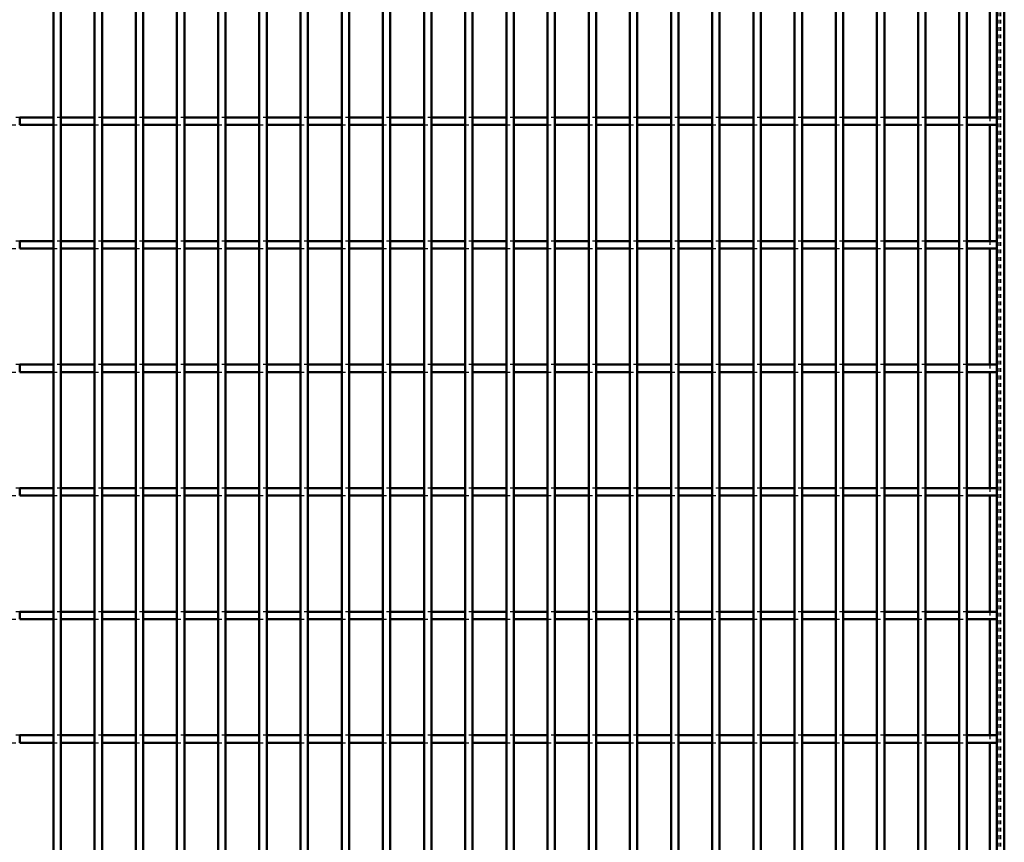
# Model space of a CAD drawing. Header units: millimetres. Extents: x -696 to 511, y -500 to 878.
# Tile 19 of 22: x 84 to 350, y 172 to 394. Entities that reach past the tile are written whole.
import ezdxf

# ---------------------------------------------------------------- set-up
doc = ezdxf.new("R2010")
doc.units = ezdxf.units.MM
doc.linetypes.add('Dashed', pattern=[2, 1, -1])
doc.layers.add('AM_0', color=7, linetype='Continuous', lineweight=50)
doc.layers.add('AM_9', color=6, linetype='Dashed', lineweight=25)

# ---------------------------------------------------------------- blocks, each defined once
blk = doc.blocks.new('1_bilvtxbr30amlyxau5npbzpmb________0_in_LPP230331121170010003500_4')
at = {"layer": 'AM_0'}
for p, q in [((348, 498), (348, -498)), ((350, 498), (350, -498)), ((346.05, 398.96), (346.05, 367.63)), ((346.05, 365.63), (346.05, 334.3)), ((346.05, 332.3), (346.05, 300.97)), ((346.05, 298.97), (346.05, 267.64)), ((346.05, 265.64), (346.05, 234.31)), ((346.05, 232.31), (346.05, 200.98)), ((346.05, 198.98), (346.05, 167.65))]:
    blk.add_line(p, q, dxfattribs=at)
at = {"layer": 'AM_9'}
for p, q in [((348.55, 498), (348.55, -498)), ((348.99, 498), (348.99, -498)), ((346.05, 367.63), (346.05, 365.63)), ((346.05, 334.3), (346.05, 332.3)), ((346.05, 300.97), (346.05, 298.97)), ((346.05, 267.64), (346.05, 265.64)), ((346.05, 234.31), (346.05, 232.31)), ((346.05, 200.98), (346.05, 198.98))]:
    blk.add_line(p, q, dxfattribs=at)
blk = doc.blocks.new('42_bakz1nfl1krlifxxxag1rlm4c________0_in_LPP230331121170010003500_4')
at = {"layer": 'AM_0'}
for p, q in [((93.435, -498), (93.435, 498)), ((95.435, -498), (95.435, 498))]:
    blk.add_line(p, q, dxfattribs=at)
blk = doc.blocks.new('43_gvckiswee7vov7s0f09lj0vtq________0_in_LPP230331121170010003500_4')
at = {"layer": 'AM_0'}
for p, q in [((104.545, -498), (104.545, 498)), ((106.545, -498), (106.545, 498))]:
    blk.add_line(p, q, dxfattribs=at)
blk = doc.blocks.new('44_b8u1qm4hml85lbt4l6xmztr4o________0_in_LPP230331121170010003500_4')
at = {"layer": 'AM_0'}
for p, q in [((115.655, -498), (115.655, 498)), ((117.655, -498), (117.655, 498))]:
    blk.add_line(p, q, dxfattribs=at)
blk = doc.blocks.new('45_rzlwsdmvfvvpjb8n9e3ko662s________0_in_LPP230331121170010003500_4')
at = {"layer": 'AM_0'}
for p, q in [((126.765, -498), (126.765, 498)), ((128.765, -498), (128.765, 498))]:
    blk.add_line(p, q, dxfattribs=at)
blk = doc.blocks.new('46_wwbr0anft7bo3puoqgfwjbqpa________0_in_LPP230331121170010003500_4')
at = {"layer": 'AM_0'}
for p, q in [((137.875, -498), (137.875, 498)), ((139.875, -498), (139.875, 498))]:
    blk.add_line(p, q, dxfattribs=at)
blk = doc.blocks.new('47_bnp1q53n8rfk3d5jmttm7buji________0_in_LPP230331121170010003500_4')
at = {"layer": 'AM_0'}
for p, q in [((148.985, -498), (148.985, 498)), ((150.985, -498), (150.985, 498))]:
    blk.add_line(p, q, dxfattribs=at)
blk = doc.blocks.new('48_wkfdh3ltgl8j48xyci3n3maxt________0_in_LPP230331121170010003500_4')
at = {"layer": 'AM_0'}
for p, q in [((160.095, -498), (160.095, 498)), ((162.095, -498), (162.095, 498))]:
    blk.add_line(p, q, dxfattribs=at)
blk = doc.blocks.new('49_c4on7as1m7sh8sijt19s2wuxn________0_in_LPP230331121170010003500_4')
at = {"layer": 'AM_0'}
for p, q in [((171.205, -498), (171.205, 498)), ((173.205, -498), (173.205, 498))]:
    blk.add_line(p, q, dxfattribs=at)
blk = doc.blocks.new('50_qbrz5gy3kraifhbo0ec8orrmm________0_in_LPP230331121170010003500_4')
at = {"layer": 'AM_0'}
for p, q in [((182.315, -498), (182.315, 498)), ((184.315, -498), (184.315, 498))]:
    blk.add_line(p, q, dxfattribs=at)
blk = doc.blocks.new('51_7yksvvzv2496hrwjk0znuypzl________0_in_LPP230331121170010003500_4')
at = {"layer": 'AM_0'}
for p, q in [((193.425, -498), (193.425, 498)), ((195.425, -498), (195.425, 498))]:
    blk.add_line(p, q, dxfattribs=at)
blk = doc.blocks.new('52_dtemhsu4uzsrjxzat0wjgdu9f________0_in_LPP230331121170010003500_4')
at = {"layer": 'AM_0'}
for p, q in [((204.535, -498), (204.535, 498)), ((206.535, -498), (206.535, 498))]:
    blk.add_line(p, q, dxfattribs=at)
blk = doc.blocks.new('53_lr84pbsewi8pevw1em9bzqapk________0_in_LPP230331121170010003500_4')
at = {"layer": 'AM_0'}
for p, q in [((215.645, -498), (215.645, 498)), ((217.645, -498), (217.645, 498))]:
    blk.add_line(p, q, dxfattribs=at)
blk = doc.blocks.new('54_aqie54lu9ow289o7lr2a152va________0_in_LPP230331121170010003500_4')
at = {"layer": 'AM_0'}
for p, q in [((226.755, -498), (226.755, 498)), ((228.755, -498), (228.755, 498))]:
    blk.add_line(p, q, dxfattribs=at)
blk = doc.blocks.new('55_1qfzmla1llwbxfpjp3bwfb3uh________0_in_LPP230331121170010003500_4')
at = {"layer": 'AM_0'}
for p, q in [((237.865, -498), (237.865, 498)), ((239.865, -498), (239.865, 498))]:
    blk.add_line(p, q, dxfattribs=at)
blk = doc.blocks.new('56_c35mfd2twvp8d9i9zxmi9srsd________0_in_LPP230331121170010003500_4')
at = {"layer": 'AM_0'}
for p, q in [((248.975, -498), (248.975, 498)), ((250.975, -498), (250.975, 498))]:
    blk.add_line(p, q, dxfattribs=at)
blk = doc.blocks.new('57_awbsjt1iafbl761x4kvmt4nbb________0_in_LPP230331121170010003500_4')
at = {"layer": 'AM_0'}
for p, q in [((260.085, -498), (260.085, 498)), ((262.085, -498), (262.085, 498))]:
    blk.add_line(p, q, dxfattribs=at)
blk = doc.blocks.new('58_16d82phpf3qnn4yzq29xmv3uw________0_in_LPP230331121170010003500_4')
at = {"layer": 'AM_0'}
for p, q in [((271.195, -498), (271.195, 498)), ((273.195, -498), (273.195, 498))]:
    blk.add_line(p, q, dxfattribs=at)
blk = doc.blocks.new('59_9qclraet4qm0scpcnuc5uypqc________0_in_LPP230331121170010003500_4')
at = {"layer": 'AM_0'}
for p, q in [((282.305, -498), (282.305, 498)), ((284.305, -498), (284.305, 498))]:
    blk.add_line(p, q, dxfattribs=at)
blk = doc.blocks.new('60_eudpuykxrdptgyj5empis2svr________0_in_LPP230331121170010003500_4')
at = {"layer": 'AM_0'}
for p, q in [((293.415, -498), (293.415, 498)), ((295.415, -498), (295.415, 498))]:
    blk.add_line(p, q, dxfattribs=at)
blk = doc.blocks.new('61_qgc061jpei7dzucddrnigwtam________0_in_LPP230331121170010003500_4')
at = {"layer": 'AM_0'}
for p, q in [((304.525, -498), (304.525, 498)), ((306.525, -498), (306.525, 498))]:
    blk.add_line(p, q, dxfattribs=at)
blk = doc.blocks.new('62_qqj3dsujdger60e3a5pu030ov________0_in_LPP230331121170010003500_4')
at = {"layer": 'AM_0'}
for p, q in [((315.635, -498), (315.635, 498)), ((317.635, -498), (317.635, 498))]:
    blk.add_line(p, q, dxfattribs=at)
blk = doc.blocks.new('63_ma0srxts8e3g38efiil0krvoc________0_in_LPP230331121170010003500_4')
at = {"layer": 'AM_0'}
for p, q in [((326.745, -498), (326.745, 498)), ((328.745, -498), (328.745, 498))]:
    blk.add_line(p, q, dxfattribs=at)
blk = doc.blocks.new('64_0t6b7c1vrn80h5gwm83s27pdi________0_in_LPP230331121170010003500_4')
at = {"layer": 'AM_0'}
for p, q in [((337.855, -498), (337.855, 498)), ((339.855, -498), (339.855, 498))]:
    blk.add_line(p, q, dxfattribs=at)
blk = doc.blocks.new('86_rtogzk2zz8egjohsz2103jr4l________0_in_LPP230331121170010003500_4')
at = {"layer": 'AM_0'}
for p, q in [((93.435, 200.98), (84.325, 200.98)), ((84.325, 198.98), (84.325, 200.98)), ((93.435, 200.98), (93.435, 198.98)), ((104.545, 200.98), (95.435, 200.98)), ((95.435, 198.98), (95.435, 200.98)), ((104.545, 200.98), (104.545, 198.98)), ((115.655, 200.98), (106.545, 200.98)), ((106.545, 198.98), (106.545, 200.98)), ((115.655, 200.98), (115.655, 198.98)), ((126.765, 200.98), (117.655, 200.98)), ((117.655, 198.98), (117.655, 200.98)), ((126.765, 200.98), (126.765, 198.98)), ((137.875, 200.98), (128.765, 200.98)), ((128.765, 198.98), (128.765, 200.98)), ((137.875, 200.98), (137.875, 198.98)), ((148.985, 200.98), (139.875, 200.98)), ((139.875, 198.98), (139.875, 200.98)), ((148.985, 200.98), (148.985, 198.98)), ((160.095, 200.98), (150.985, 200.98)), ((150.985, 198.98), (150.985, 200.98)), ((160.095, 200.98), (160.095, 198.98)), ((171.205, 200.98), (162.095, 200.98)), ((162.095, 198.98), (162.095, 200.98)), ((171.205, 200.98), (171.205, 198.98)), ((182.315, 200.98), (173.205, 200.98)), ((173.205, 198.98), (173.205, 200.98)), ((182.315, 200.98), (182.315, 198.98)), ((193.425, 200.98), (184.315, 200.98)), ((184.315, 198.98), (184.315, 200.98)), ((193.425, 200.98), (193.425, 198.98)), ((204.535, 200.98), (195.425, 200.98)), ((195.425, 198.98), (195.425, 200.98)), ((204.535, 200.98), (204.535, 198.98)), ((215.645, 200.98), (206.535, 200.98)), ((206.535, 198.98), (206.535, 200.98)), ((215.645, 200.98), (215.645, 198.98)), ((226.755, 200.98), (217.645, 200.98)), ((217.645, 198.98), (217.645, 200.98)), ((226.755, 200.98), (226.755, 198.98)), ((237.865, 200.98), (228.755, 200.98)), ((228.755, 198.98), (228.755, 200.98)), ((237.865, 200.98), (237.865, 198.98)), ((248.975, 200.98), (239.865, 200.98)), ((239.865, 198.98), (239.865, 200.98)), ((248.975, 200.98), (248.975, 198.98)), ((260.085, 200.98), (250.975, 200.98)), ((250.975, 198.98), (250.975, 200.98)), ((260.085, 200.98), (260.085, 198.98)), ((271.195, 200.98), (262.085, 200.98)), ((262.085, 198.98), (262.085, 200.98)), ((271.195, 200.98), (271.195, 198.98)), ((282.305, 200.98), (273.195, 200.98)), ((273.195, 198.98), (273.195, 200.98)), ((282.305, 200.98), (282.305, 198.98)), ((293.415, 200.98), (284.305, 200.98)), ((284.305, 198.98), (284.305, 200.98)), ((293.415, 200.98), (293.415, 198.98)), ((304.525, 200.98), (295.415, 200.98)), ((295.415, 198.98), (295.415, 200.98)), ((304.525, 200.98), (304.525, 198.98)), ((315.635, 200.98), (306.525, 200.98)), ((306.525, 198.98), (306.525, 200.98)), ((315.635, 200.98), (315.635, 198.98)), ((326.745, 200.98), (317.635, 200.98)), ((317.635, 198.98), (317.635, 200.98)), ((326.745, 200.98), (326.745, 198.98)), ((337.855, 200.98), (328.745, 200.98)), ((328.745, 198.98), (328.745, 200.98)), ((337.855, 200.98), (337.855, 198.98)), ((339.855, 198.98), (339.855, 200.98)), ((348, 200.98), (339.855, 200.98)), ((348, 200.98), (348, 198.98)), ((93.435, 198.98), (84.325, 198.98)), ((104.545, 198.98), (95.435, 198.98)), ((115.655, 198.98), (106.545, 198.98)), ((126.765, 198.98), (117.655, 198.98)), ((137.875, 198.98), (128.765, 198.98)), ((148.985, 198.98), (139.875, 198.98)), ((160.095, 198.98), (150.985, 198.98)), ((171.205, 198.98), (162.095, 198.98)), ((182.315, 198.98), (173.205, 198.98)), ((193.425, 198.98), (184.315, 198.98)), ((204.535, 198.98), (195.425, 198.98)), ((215.645, 198.98), (206.535, 198.98)), ((226.755, 198.98), (217.645, 198.98)), ((237.865, 198.98), (228.755, 198.98)), ((248.975, 198.98), (239.865, 198.98)), ((260.085, 198.98), (250.975, 198.98)), ((271.195, 198.98), (262.085, 198.98)), ((282.305, 198.98), (273.195, 198.98)), ((293.415, 198.98), (284.305, 198.98)), ((304.525, 198.98), (295.415, 198.98)), ((315.635, 198.98), (306.525, 198.98)), ((326.745, 198.98), (317.635, 198.98)), ((337.855, 198.98), (328.745, 198.98)), ((348, 198.98), (339.855, 198.98))]:
    blk.add_line(p, q, dxfattribs=at)
at = {"layer": 'AM_9'}
for p, q in [((84.325, 200.98), (82.325, 200.98)), ((95.435, 200.98), (93.435, 200.98)), ((106.545, 200.98), (104.545, 200.98)), ((117.655, 200.98), (115.655, 200.98)), ((128.765, 200.98), (126.765, 200.98)), ((139.875, 200.98), (137.875, 200.98)), ((150.985, 200.98), (148.985, 200.98)), ((162.095, 200.98), (160.095, 200.98)), ((173.205, 200.98), (171.205, 200.98)), ((184.315, 200.98), (182.315, 200.98)), ((195.425, 200.98), (193.425, 200.98)), ((206.535, 200.98), (204.535, 200.98)), ((217.645, 200.98), (215.645, 200.98)), ((228.755, 200.98), (226.755, 200.98)), ((239.865, 200.98), (237.865, 200.98)), ((250.975, 200.98), (248.975, 200.98)), ((262.085, 200.98), (260.085, 200.98)), ((273.195, 200.98), (271.195, 200.98)), ((284.305, 200.98), (282.305, 200.98)), ((295.415, 200.98), (293.415, 200.98)), ((306.525, 200.98), (304.525, 200.98)), ((317.635, 200.98), (315.635, 200.98)), ((328.745, 200.98), (326.745, 200.98)), ((339.855, 200.98), (337.855, 200.98)), ((82.325, 198.98), (84.325, 198.98)), ((93.435, 198.98), (95.435, 198.98)), ((104.545, 198.98), (106.545, 198.98)), ((115.655, 198.98), (117.655, 198.98)), ((126.765, 198.98), (128.765, 198.98)), ((137.875, 198.98), (139.875, 198.98)), ((148.985, 198.98), (150.985, 198.98)), ((160.095, 198.98), (162.095, 198.98)), ((171.205, 198.98), (173.205, 198.98)), ((182.315, 198.98), (184.315, 198.98)), ((193.425, 198.98), (195.425, 198.98)), ((204.535, 198.98), (206.535, 198.98)), ((215.645, 198.98), (217.645, 198.98)), ((226.755, 198.98), (228.755, 198.98)), ((237.865, 198.98), (239.865, 198.98)), ((248.975, 198.98), (250.975, 198.98)), ((260.085, 198.98), (262.085, 198.98)), ((271.195, 198.98), (273.195, 198.98)), ((282.305, 198.98), (284.305, 198.98)), ((293.415, 198.98), (295.415, 198.98)), ((304.525, 198.98), (306.525, 198.98)), ((315.635, 198.98), (317.635, 198.98)), ((326.745, 198.98), (328.745, 198.98)), ((337.855, 198.98), (339.855, 198.98))]:
    blk.add_line(p, q, dxfattribs=at)
blk = doc.blocks.new('87_mvgv8wxf9r4bgk4rpmoe8b9bh________0_in_LPP230331121170010003500_4')
at = {"layer": 'AM_0'}
for p, q in [((93.435, 234.31), (84.325, 234.31)), ((84.325, 232.31), (84.325, 234.31)), ((93.435, 234.31), (93.435, 232.31)), ((104.545, 234.31), (95.435, 234.31)), ((95.435, 232.31), (95.435, 234.31)), ((104.545, 234.31), (104.545, 232.31)), ((115.655, 234.31), (106.545, 234.31)), ((106.545, 232.31), (106.545, 234.31)), ((115.655, 234.31), (115.655, 232.31)), ((126.765, 234.31), (117.655, 234.31)), ((117.655, 232.31), (117.655, 234.31)), ((126.765, 234.31), (126.765, 232.31)), ((137.875, 234.31), (128.765, 234.31)), ((128.765, 232.31), (128.765, 234.31)), ((137.875, 234.31), (137.875, 232.31)), ((148.985, 234.31), (139.875, 234.31)), ((139.875, 232.31), (139.875, 234.31)), ((148.985, 234.31), (148.985, 232.31)), ((160.095, 234.31), (150.985, 234.31)), ((150.985, 232.31), (150.985, 234.31)), ((160.095, 234.31), (160.095, 232.31)), ((171.205, 234.31), (162.095, 234.31)), ((162.095, 232.31), (162.095, 234.31)), ((171.205, 234.31), (171.205, 232.31)), ((182.315, 234.31), (173.205, 234.31)), ((173.205, 232.31), (173.205, 234.31)), ((182.315, 234.31), (182.315, 232.31)), ((193.425, 234.31), (184.315, 234.31)), ((184.315, 232.31), (184.315, 234.31)), ((193.425, 234.31), (193.425, 232.31)), ((204.535, 234.31), (195.425, 234.31)), ((195.425, 232.31), (195.425, 234.31)), ((204.535, 234.31), (204.535, 232.31)), ((215.645, 234.31), (206.535, 234.31)), ((206.535, 232.31), (206.535, 234.31)), ((215.645, 234.31), (215.645, 232.31)), ((226.755, 234.31), (217.645, 234.31)), ((217.645, 232.31), (217.645, 234.31)), ((226.755, 234.31), (226.755, 232.31)), ((237.865, 234.31), (228.755, 234.31)), ((228.755, 232.31), (228.755, 234.31)), ((237.865, 234.31), (237.865, 232.31)), ((248.975, 234.31), (239.865, 234.31)), ((239.865, 232.31), (239.865, 234.31)), ((248.975, 234.31), (248.975, 232.31)), ((260.085, 234.31), (250.975, 234.31)), ((250.975, 232.31), (250.975, 234.31)), ((260.085, 234.31), (260.085, 232.31)), ((271.195, 234.31), (262.085, 234.31)), ((262.085, 232.31), (262.085, 234.31)), ((271.195, 234.31), (271.195, 232.31)), ((282.305, 234.31), (273.195, 234.31)), ((273.195, 232.31), (273.195, 234.31)), ((282.305, 234.31), (282.305, 232.31)), ((293.415, 234.31), (284.305, 234.31)), ((284.305, 232.31), (284.305, 234.31)), ((293.415, 234.31), (293.415, 232.31)), ((304.525, 234.31), (295.415, 234.31)), ((295.415, 232.31), (295.415, 234.31)), ((304.525, 234.31), (304.525, 232.31)), ((315.635, 234.31), (306.525, 234.31)), ((306.525, 232.31), (306.525, 234.31)), ((315.635, 234.31), (315.635, 232.31)), ((326.745, 234.31), (317.635, 234.31)), ((317.635, 232.31), (317.635, 234.31)), ((326.745, 234.31), (326.745, 232.31)), ((337.855, 234.31), (328.745, 234.31)), ((328.745, 232.31), (328.745, 234.31)), ((337.855, 234.31), (337.855, 232.31)), ((339.855, 232.31), (339.855, 234.31)), ((348, 234.31), (339.855, 234.31)), ((348, 234.31), (348, 232.31)), ((93.435, 232.31), (84.325, 232.31)), ((104.545, 232.31), (95.435, 232.31)), ((115.655, 232.31), (106.545, 232.31)), ((126.765, 232.31), (117.655, 232.31)), ((137.875, 232.31), (128.765, 232.31)), ((148.985, 232.31), (139.875, 232.31)), ((160.095, 232.31), (150.985, 232.31)), ((171.205, 232.31), (162.095, 232.31)), ((182.315, 232.31), (173.205, 232.31)), ((193.425, 232.31), (184.315, 232.31)), ((204.535, 232.31), (195.425, 232.31)), ((215.645, 232.31), (206.535, 232.31)), ((226.755, 232.31), (217.645, 232.31)), ((237.865, 232.31), (228.755, 232.31)), ((248.975, 232.31), (239.865, 232.31)), ((260.085, 232.31), (250.975, 232.31)), ((271.195, 232.31), (262.085, 232.31)), ((282.305, 232.31), (273.195, 232.31)), ((293.415, 232.31), (284.305, 232.31)), ((304.525, 232.31), (295.415, 232.31)), ((315.635, 232.31), (306.525, 232.31)), ((326.745, 232.31), (317.635, 232.31)), ((337.855, 232.31), (328.745, 232.31)), ((348, 232.31), (339.855, 232.31))]:
    blk.add_line(p, q, dxfattribs=at)
at = {"layer": 'AM_9'}
for p, q in [((84.325, 234.31), (82.325, 234.31)), ((95.435, 234.31), (93.435, 234.31)), ((106.545, 234.31), (104.545, 234.31)), ((117.655, 234.31), (115.655, 234.31)), ((128.765, 234.31), (126.765, 234.31)), ((139.875, 234.31), (137.875, 234.31)), ((150.985, 234.31), (148.985, 234.31)), ((162.095, 234.31), (160.095, 234.31)), ((173.205, 234.31), (171.205, 234.31)), ((184.315, 234.31), (182.315, 234.31)), ((195.425, 234.31), (193.425, 234.31)), ((206.535, 234.31), (204.535, 234.31)), ((217.645, 234.31), (215.645, 234.31)), ((228.755, 234.31), (226.755, 234.31)), ((239.865, 234.31), (237.865, 234.31)), ((250.975, 234.31), (248.975, 234.31)), ((262.085, 234.31), (260.085, 234.31)), ((273.195, 234.31), (271.195, 234.31)), ((284.305, 234.31), (282.305, 234.31)), ((295.415, 234.31), (293.415, 234.31)), ((306.525, 234.31), (304.525, 234.31)), ((317.635, 234.31), (315.635, 234.31)), ((328.745, 234.31), (326.745, 234.31)), ((339.855, 234.31), (337.855, 234.31)), ((82.325, 232.31), (84.325, 232.31)), ((93.435, 232.31), (95.435, 232.31)), ((104.545, 232.31), (106.545, 232.31)), ((115.655, 232.31), (117.655, 232.31)), ((126.765, 232.31), (128.765, 232.31)), ((137.875, 232.31), (139.875, 232.31)), ((148.985, 232.31), (150.985, 232.31)), ((160.095, 232.31), (162.095, 232.31)), ((171.205, 232.31), (173.205, 232.31)), ((182.315, 232.31), (184.315, 232.31)), ((193.425, 232.31), (195.425, 232.31)), ((204.535, 232.31), (206.535, 232.31)), ((215.645, 232.31), (217.645, 232.31)), ((226.755, 232.31), (228.755, 232.31)), ((237.865, 232.31), (239.865, 232.31)), ((248.975, 232.31), (250.975, 232.31)), ((260.085, 232.31), (262.085, 232.31)), ((271.195, 232.31), (273.195, 232.31)), ((282.305, 232.31), (284.305, 232.31)), ((293.415, 232.31), (295.415, 232.31)), ((304.525, 232.31), (306.525, 232.31)), ((315.635, 232.31), (317.635, 232.31)), ((326.745, 232.31), (328.745, 232.31)), ((337.855, 232.31), (339.855, 232.31))]:
    blk.add_line(p, q, dxfattribs=at)
blk = doc.blocks.new('88_9yevv1ywiob5xjq637542f32m________0_in_LPP230331121170010003500_4')
at = {"layer": 'AM_0'}
for p, q in [((93.435, 267.64), (84.325, 267.64)), ((84.325, 265.64), (84.325, 267.64)), ((93.435, 267.64), (93.435, 265.64)), ((104.545, 267.64), (95.435, 267.64)), ((95.435, 265.64), (95.435, 267.64)), ((104.545, 267.64), (104.545, 265.64)), ((115.655, 267.64), (106.545, 267.64)), ((106.545, 265.64), (106.545, 267.64)), ((115.655, 267.64), (115.655, 265.64)), ((126.765, 267.64), (117.655, 267.64)), ((117.655, 265.64), (117.655, 267.64)), ((126.765, 267.64), (126.765, 265.64)), ((137.875, 267.64), (128.765, 267.64)), ((128.765, 265.64), (128.765, 267.64)), ((137.875, 267.64), (137.875, 265.64)), ((148.985, 267.64), (139.875, 267.64)), ((139.875, 265.64), (139.875, 267.64)), ((148.985, 267.64), (148.985, 265.64)), ((160.095, 267.64), (150.985, 267.64)), ((150.985, 265.64), (150.985, 267.64)), ((160.095, 267.64), (160.095, 265.64)), ((171.205, 267.64), (162.095, 267.64)), ((162.095, 265.64), (162.095, 267.64)), ((171.205, 267.64), (171.205, 265.64)), ((182.315, 267.64), (173.205, 267.64)), ((173.205, 265.64), (173.205, 267.64)), ((182.315, 267.64), (182.315, 265.64)), ((193.425, 267.64), (184.315, 267.64)), ((184.315, 265.64), (184.315, 267.64)), ((193.425, 267.64), (193.425, 265.64)), ((204.535, 267.64), (195.425, 267.64)), ((195.425, 265.64), (195.425, 267.64)), ((204.535, 267.64), (204.535, 265.64)), ((215.645, 267.64), (206.535, 267.64)), ((206.535, 265.64), (206.535, 267.64)), ((215.645, 267.64), (215.645, 265.64)), ((226.755, 267.64), (217.645, 267.64)), ((217.645, 265.64), (217.645, 267.64)), ((226.755, 267.64), (226.755, 265.64)), ((237.865, 267.64), (228.755, 267.64)), ((228.755, 265.64), (228.755, 267.64)), ((237.865, 267.64), (237.865, 265.64)), ((248.975, 267.64), (239.865, 267.64)), ((239.865, 265.64), (239.865, 267.64)), ((248.975, 267.64), (248.975, 265.64)), ((260.085, 267.64), (250.975, 267.64)), ((250.975, 265.64), (250.975, 267.64)), ((260.085, 267.64), (260.085, 265.64)), ((271.195, 267.64), (262.085, 267.64)), ((262.085, 265.64), (262.085, 267.64)), ((271.195, 267.64), (271.195, 265.64)), ((282.305, 267.64), (273.195, 267.64)), ((273.195, 265.64), (273.195, 267.64)), ((282.305, 267.64), (282.305, 265.64)), ((293.415, 267.64), (284.305, 267.64)), ((284.305, 265.64), (284.305, 267.64)), ((293.415, 267.64), (293.415, 265.64)), ((304.525, 267.64), (295.415, 267.64)), ((295.415, 265.64), (295.415, 267.64)), ((304.525, 267.64), (304.525, 265.64)), ((315.635, 267.64), (306.525, 267.64)), ((306.525, 265.64), (306.525, 267.64)), ((315.635, 267.64), (315.635, 265.64)), ((326.745, 267.64), (317.635, 267.64)), ((317.635, 265.64), (317.635, 267.64)), ((326.745, 267.64), (326.745, 265.64)), ((337.855, 267.64), (328.745, 267.64)), ((328.745, 265.64), (328.745, 267.64)), ((337.855, 267.64), (337.855, 265.64)), ((339.855, 265.64), (339.855, 267.64)), ((348, 267.64), (339.855, 267.64)), ((348, 267.64), (348, 265.64)), ((93.435, 265.64), (84.325, 265.64)), ((104.545, 265.64), (95.435, 265.64)), ((115.655, 265.64), (106.545, 265.64)), ((126.765, 265.64), (117.655, 265.64)), ((137.875, 265.64), (128.765, 265.64)), ((148.985, 265.64), (139.875, 265.64)), ((160.095, 265.64), (150.985, 265.64)), ((171.205, 265.64), (162.095, 265.64)), ((182.315, 265.64), (173.205, 265.64)), ((193.425, 265.64), (184.315, 265.64)), ((204.535, 265.64), (195.425, 265.64)), ((215.645, 265.64), (206.535, 265.64)), ((226.755, 265.64), (217.645, 265.64)), ((237.865, 265.64), (228.755, 265.64)), ((248.975, 265.64), (239.865, 265.64)), ((260.085, 265.64), (250.975, 265.64)), ((271.195, 265.64), (262.085, 265.64)), ((282.305, 265.64), (273.195, 265.64)), ((293.415, 265.64), (284.305, 265.64)), ((304.525, 265.64), (295.415, 265.64)), ((315.635, 265.64), (306.525, 265.64)), ((326.745, 265.64), (317.635, 265.64)), ((337.855, 265.64), (328.745, 265.64)), ((348, 265.64), (339.855, 265.64))]:
    blk.add_line(p, q, dxfattribs=at)
at = {"layer": 'AM_9'}
for p, q in [((84.325, 267.64), (82.325, 267.64)), ((95.435, 267.64), (93.435, 267.64)), ((106.545, 267.64), (104.545, 267.64)), ((117.655, 267.64), (115.655, 267.64)), ((128.765, 267.64), (126.765, 267.64)), ((139.875, 267.64), (137.875, 267.64)), ((150.985, 267.64), (148.985, 267.64)), ((162.095, 267.64), (160.095, 267.64)), ((173.205, 267.64), (171.205, 267.64)), ((184.315, 267.64), (182.315, 267.64)), ((195.425, 267.64), (193.425, 267.64)), ((206.535, 267.64), (204.535, 267.64)), ((217.645, 267.64), (215.645, 267.64)), ((228.755, 267.64), (226.755, 267.64)), ((239.865, 267.64), (237.865, 267.64)), ((250.975, 267.64), (248.975, 267.64)), ((262.085, 267.64), (260.085, 267.64)), ((273.195, 267.64), (271.195, 267.64)), ((284.305, 267.64), (282.305, 267.64)), ((295.415, 267.64), (293.415, 267.64)), ((306.525, 267.64), (304.525, 267.64)), ((317.635, 267.64), (315.635, 267.64)), ((328.745, 267.64), (326.745, 267.64)), ((339.855, 267.64), (337.855, 267.64)), ((82.325, 265.64), (84.325, 265.64)), ((93.435, 265.64), (95.435, 265.64)), ((104.545, 265.64), (106.545, 265.64)), ((115.655, 265.64), (117.655, 265.64)), ((126.765, 265.64), (128.765, 265.64)), ((137.875, 265.64), (139.875, 265.64)), ((148.985, 265.64), (150.985, 265.64)), ((160.095, 265.64), (162.095, 265.64)), ((171.205, 265.64), (173.205, 265.64)), ((182.315, 265.64), (184.315, 265.64)), ((193.425, 265.64), (195.425, 265.64)), ((204.535, 265.64), (206.535, 265.64)), ((215.645, 265.64), (217.645, 265.64)), ((226.755, 265.64), (228.755, 265.64)), ((237.865, 265.64), (239.865, 265.64)), ((248.975, 265.64), (250.975, 265.64)), ((260.085, 265.64), (262.085, 265.64)), ((271.195, 265.64), (273.195, 265.64)), ((282.305, 265.64), (284.305, 265.64)), ((293.415, 265.64), (295.415, 265.64)), ((304.525, 265.64), (306.525, 265.64)), ((315.635, 265.64), (317.635, 265.64)), ((326.745, 265.64), (328.745, 265.64)), ((337.855, 265.64), (339.855, 265.64))]:
    blk.add_line(p, q, dxfattribs=at)
blk = doc.blocks.new('89_zucl8wf2uwl7dnqvd9r2ueqra________0_in_LPP230331121170010003500_4')
at = {"layer": 'AM_0'}
for p, q in [((93.435, 300.97), (84.325, 300.97)), ((84.325, 298.97), (84.325, 300.97)), ((93.435, 300.97), (93.435, 298.97)), ((104.545, 300.97), (95.435, 300.97)), ((95.435, 298.97), (95.435, 300.97)), ((104.545, 300.97), (104.545, 298.97)), ((115.655, 300.97), (106.545, 300.97)), ((106.545, 298.97), (106.545, 300.97)), ((115.655, 300.97), (115.655, 298.97)), ((126.765, 300.97), (117.655, 300.97)), ((117.655, 298.97), (117.655, 300.97)), ((126.765, 300.97), (126.765, 298.97)), ((137.875, 300.97), (128.765, 300.97)), ((128.765, 298.97), (128.765, 300.97)), ((137.875, 300.97), (137.875, 298.97)), ((148.985, 300.97), (139.875, 300.97)), ((139.875, 298.97), (139.875, 300.97)), ((148.985, 300.97), (148.985, 298.97)), ((160.095, 300.97), (150.985, 300.97)), ((150.985, 298.97), (150.985, 300.97)), ((160.095, 300.97), (160.095, 298.97)), ((171.205, 300.97), (162.095, 300.97)), ((162.095, 298.97), (162.095, 300.97)), ((171.205, 300.97), (171.205, 298.97)), ((182.315, 300.97), (173.205, 300.97)), ((173.205, 298.97), (173.205, 300.97)), ((182.315, 300.97), (182.315, 298.97)), ((193.425, 300.97), (184.315, 300.97)), ((184.315, 298.97), (184.315, 300.97)), ((193.425, 300.97), (193.425, 298.97)), ((204.535, 300.97), (195.425, 300.97)), ((195.425, 298.97), (195.425, 300.97)), ((204.535, 300.97), (204.535, 298.97)), ((215.645, 300.97), (206.535, 300.97)), ((206.535, 298.97), (206.535, 300.97)), ((215.645, 300.97), (215.645, 298.97)), ((226.755, 300.97), (217.645, 300.97)), ((217.645, 298.97), (217.645, 300.97)), ((226.755, 300.97), (226.755, 298.97)), ((237.865, 300.97), (228.755, 300.97)), ((228.755, 298.97), (228.755, 300.97)), ((237.865, 300.97), (237.865, 298.97)), ((248.975, 300.97), (239.865, 300.97)), ((239.865, 298.97), (239.865, 300.97)), ((248.975, 300.97), (248.975, 298.97)), ((260.085, 300.97), (250.975, 300.97)), ((250.975, 298.97), (250.975, 300.97)), ((260.085, 300.97), (260.085, 298.97)), ((271.195, 300.97), (262.085, 300.97)), ((262.085, 298.97), (262.085, 300.97)), ((271.195, 300.97), (271.195, 298.97)), ((282.305, 300.97), (273.195, 300.97)), ((273.195, 298.97), (273.195, 300.97)), ((282.305, 300.97), (282.305, 298.97)), ((293.415, 300.97), (284.305, 300.97)), ((284.305, 298.97), (284.305, 300.97)), ((293.415, 300.97), (293.415, 298.97)), ((304.525, 300.97), (295.415, 300.97)), ((295.415, 298.97), (295.415, 300.97)), ((304.525, 300.97), (304.525, 298.97)), ((315.635, 300.97), (306.525, 300.97)), ((306.525, 298.97), (306.525, 300.97)), ((315.635, 300.97), (315.635, 298.97)), ((326.745, 300.97), (317.635, 300.97)), ((317.635, 298.97), (317.635, 300.97)), ((326.745, 300.97), (326.745, 298.97)), ((337.855, 300.97), (328.745, 300.97)), ((328.745, 298.97), (328.745, 300.97)), ((337.855, 300.97), (337.855, 298.97)), ((339.855, 298.97), (339.855, 300.97)), ((348, 300.97), (339.855, 300.97)), ((348, 300.97), (348, 298.97)), ((93.435, 298.97), (84.325, 298.97)), ((104.545, 298.97), (95.435, 298.97)), ((115.655, 298.97), (106.545, 298.97)), ((126.765, 298.97), (117.655, 298.97)), ((137.875, 298.97), (128.765, 298.97)), ((148.985, 298.97), (139.875, 298.97)), ((160.095, 298.97), (150.985, 298.97)), ((171.205, 298.97), (162.095, 298.97)), ((182.315, 298.97), (173.205, 298.97)), ((193.425, 298.97), (184.315, 298.97)), ((204.535, 298.97), (195.425, 298.97)), ((215.645, 298.97), (206.535, 298.97)), ((226.755, 298.97), (217.645, 298.97)), ((237.865, 298.97), (228.755, 298.97)), ((248.975, 298.97), (239.865, 298.97)), ((260.085, 298.97), (250.975, 298.97)), ((271.195, 298.97), (262.085, 298.97)), ((282.305, 298.97), (273.195, 298.97)), ((293.415, 298.97), (284.305, 298.97)), ((304.525, 298.97), (295.415, 298.97)), ((315.635, 298.97), (306.525, 298.97)), ((326.745, 298.97), (317.635, 298.97)), ((337.855, 298.97), (328.745, 298.97)), ((348, 298.97), (339.855, 298.97))]:
    blk.add_line(p, q, dxfattribs=at)
at = {"layer": 'AM_9'}
for p, q in [((84.325, 300.97), (82.325, 300.97)), ((95.435, 300.97), (93.435, 300.97)), ((106.545, 300.97), (104.545, 300.97)), ((117.655, 300.97), (115.655, 300.97)), ((128.765, 300.97), (126.765, 300.97)), ((139.875, 300.97), (137.875, 300.97)), ((150.985, 300.97), (148.985, 300.97)), ((162.095, 300.97), (160.095, 300.97)), ((173.205, 300.97), (171.205, 300.97)), ((184.315, 300.97), (182.315, 300.97)), ((195.425, 300.97), (193.425, 300.97)), ((206.535, 300.97), (204.535, 300.97)), ((217.645, 300.97), (215.645, 300.97)), ((228.755, 300.97), (226.755, 300.97)), ((239.865, 300.97), (237.865, 300.97)), ((250.975, 300.97), (248.975, 300.97)), ((262.085, 300.97), (260.085, 300.97)), ((273.195, 300.97), (271.195, 300.97)), ((284.305, 300.97), (282.305, 300.97)), ((295.415, 300.97), (293.415, 300.97)), ((306.525, 300.97), (304.525, 300.97)), ((317.635, 300.97), (315.635, 300.97)), ((328.745, 300.97), (326.745, 300.97)), ((339.855, 300.97), (337.855, 300.97)), ((82.325, 298.97), (84.325, 298.97)), ((93.435, 298.97), (95.435, 298.97)), ((104.545, 298.97), (106.545, 298.97)), ((115.655, 298.97), (117.655, 298.97)), ((126.765, 298.97), (128.765, 298.97)), ((137.875, 298.97), (139.875, 298.97)), ((148.985, 298.97), (150.985, 298.97)), ((160.095, 298.97), (162.095, 298.97)), ((171.205, 298.97), (173.205, 298.97)), ((182.315, 298.97), (184.315, 298.97)), ((193.425, 298.97), (195.425, 298.97)), ((204.535, 298.97), (206.535, 298.97)), ((215.645, 298.97), (217.645, 298.97)), ((226.755, 298.97), (228.755, 298.97)), ((237.865, 298.97), (239.865, 298.97)), ((248.975, 298.97), (250.975, 298.97)), ((260.085, 298.97), (262.085, 298.97)), ((271.195, 298.97), (273.195, 298.97)), ((282.305, 298.97), (284.305, 298.97)), ((293.415, 298.97), (295.415, 298.97)), ((304.525, 298.97), (306.525, 298.97)), ((315.635, 298.97), (317.635, 298.97)), ((326.745, 298.97), (328.745, 298.97)), ((337.855, 298.97), (339.855, 298.97))]:
    blk.add_line(p, q, dxfattribs=at)
blk = doc.blocks.new('90_y999fh58x7afhk13slgsthcib________0_in_LPP230331121170010003500_4')
at = {"layer": 'AM_0'}
for p, q in [((93.435, 334.3), (84.325, 334.3)), ((84.325, 332.3), (84.325, 334.3)), ((93.435, 332.3), (84.325, 332.3)), ((93.435, 334.3), (93.435, 332.3)), ((104.545, 334.3), (95.435, 334.3)), ((95.435, 332.3), (95.435, 334.3)), ((104.545, 332.3), (95.435, 332.3)), ((104.545, 334.3), (104.545, 332.3)), ((115.655, 334.3), (106.545, 334.3)), ((106.545, 332.3), (106.545, 334.3)), ((115.655, 332.3), (106.545, 332.3)), ((115.655, 334.3), (115.655, 332.3)), ((126.765, 334.3), (117.655, 334.3)), ((117.655, 332.3), (117.655, 334.3)), ((126.765, 332.3), (117.655, 332.3)), ((126.765, 334.3), (126.765, 332.3)), ((137.875, 334.3), (128.765, 334.3)), ((128.765, 332.3), (128.765, 334.3)), ((137.875, 332.3), (128.765, 332.3)), ((137.875, 334.3), (137.875, 332.3)), ((148.985, 334.3), (139.875, 334.3)), ((139.875, 332.3), (139.875, 334.3)), ((148.985, 332.3), (139.875, 332.3)), ((148.985, 334.3), (148.985, 332.3)), ((160.095, 334.3), (150.985, 334.3)), ((150.985, 332.3), (150.985, 334.3)), ((160.095, 332.3), (150.985, 332.3)), ((160.095, 334.3), (160.095, 332.3)), ((171.205, 334.3), (162.095, 334.3)), ((162.095, 332.3), (162.095, 334.3)), ((171.205, 332.3), (162.095, 332.3)), ((171.205, 334.3), (171.205, 332.3)), ((182.315, 334.3), (173.205, 334.3)), ((173.205, 332.3), (173.205, 334.3)), ((182.315, 332.3), (173.205, 332.3)), ((182.315, 334.3), (182.315, 332.3)), ((193.425, 334.3), (184.315, 334.3)), ((184.315, 332.3), (184.315, 334.3)), ((193.425, 332.3), (184.315, 332.3)), ((193.425, 334.3), (193.425, 332.3)), ((204.535, 334.3), (195.425, 334.3)), ((195.425, 332.3), (195.425, 334.3)), ((204.535, 332.3), (195.425, 332.3)), ((204.535, 334.3), (204.535, 332.3)), ((215.645, 334.3), (206.535, 334.3)), ((206.535, 332.3), (206.535, 334.3)), ((215.645, 332.3), (206.535, 332.3)), ((215.645, 334.3), (215.645, 332.3)), ((226.755, 334.3), (217.645, 334.3)), ((217.645, 332.3), (217.645, 334.3)), ((226.755, 332.3), (217.645, 332.3)), ((226.755, 334.3), (226.755, 332.3)), ((237.865, 334.3), (228.755, 334.3)), ((228.755, 332.3), (228.755, 334.3)), ((237.865, 332.3), (228.755, 332.3)), ((237.865, 334.3), (237.865, 332.3)), ((248.975, 334.3), (239.865, 334.3)), ((239.865, 332.3), (239.865, 334.3)), ((248.975, 332.3), (239.865, 332.3)), ((248.975, 334.3), (248.975, 332.3)), ((260.085, 334.3), (250.975, 334.3)), ((250.975, 332.3), (250.975, 334.3)), ((260.085, 332.3), (250.975, 332.3)), ((260.085, 334.3), (260.085, 332.3)), ((271.195, 334.3), (262.085, 334.3)), ((262.085, 332.3), (262.085, 334.3)), ((271.195, 332.3), (262.085, 332.3)), ((271.195, 334.3), (271.195, 332.3)), ((282.305, 334.3), (273.195, 334.3)), ((273.195, 332.3), (273.195, 334.3)), ((282.305, 332.3), (273.195, 332.3)), ((282.305, 334.3), (282.305, 332.3)), ((293.415, 334.3), (284.305, 334.3)), ((284.305, 332.3), (284.305, 334.3)), ((293.415, 332.3), (284.305, 332.3)), ((293.415, 334.3), (293.415, 332.3)), ((304.525, 334.3), (295.415, 334.3)), ((295.415, 332.3), (295.415, 334.3)), ((304.525, 332.3), (295.415, 332.3)), ((304.525, 334.3), (304.525, 332.3)), ((315.635, 334.3), (306.525, 334.3)), ((306.525, 332.3), (306.525, 334.3)), ((315.635, 332.3), (306.525, 332.3)), ((315.635, 334.3), (315.635, 332.3)), ((326.745, 334.3), (317.635, 334.3)), ((317.635, 332.3), (317.635, 334.3)), ((326.745, 332.3), (317.635, 332.3)), ((326.745, 334.3), (326.745, 332.3)), ((337.855, 334.3), (328.745, 334.3)), ((328.745, 332.3), (328.745, 334.3)), ((337.855, 332.3), (328.745, 332.3)), ((337.855, 334.3), (337.855, 332.3)), ((339.855, 332.3), (339.855, 334.3)), ((348, 334.3), (339.855, 334.3)), ((348, 332.3), (339.855, 332.3)), ((348, 334.3), (348, 332.3))]:
    blk.add_line(p, q, dxfattribs=at)
at = {"layer": 'AM_9'}
for p, q in [((84.325, 334.3), (82.325, 334.3)), ((82.325, 332.3), (84.325, 332.3)), ((95.435, 334.3), (93.435, 334.3)), ((93.435, 332.3), (95.435, 332.3)), ((106.545, 334.3), (104.545, 334.3)), ((104.545, 332.3), (106.545, 332.3)), ((117.655, 334.3), (115.655, 334.3)), ((115.655, 332.3), (117.655, 332.3)), ((128.765, 334.3), (126.765, 334.3)), ((126.765, 332.3), (128.765, 332.3)), ((139.875, 334.3), (137.875, 334.3)), ((137.875, 332.3), (139.875, 332.3)), ((150.985, 334.3), (148.985, 334.3)), ((148.985, 332.3), (150.985, 332.3)), ((162.095, 334.3), (160.095, 334.3)), ((160.095, 332.3), (162.095, 332.3)), ((173.205, 334.3), (171.205, 334.3)), ((171.205, 332.3), (173.205, 332.3)), ((184.315, 334.3), (182.315, 334.3)), ((182.315, 332.3), (184.315, 332.3)), ((195.425, 334.3), (193.425, 334.3)), ((193.425, 332.3), (195.425, 332.3)), ((206.535, 334.3), (204.535, 334.3)), ((204.535, 332.3), (206.535, 332.3)), ((217.645, 334.3), (215.645, 334.3)), ((215.645, 332.3), (217.645, 332.3)), ((228.755, 334.3), (226.755, 334.3)), ((226.755, 332.3), (228.755, 332.3)), ((239.865, 334.3), (237.865, 334.3)), ((237.865, 332.3), (239.865, 332.3)), ((250.975, 334.3), (248.975, 334.3)), ((248.975, 332.3), (250.975, 332.3)), ((262.085, 334.3), (260.085, 334.3)), ((260.085, 332.3), (262.085, 332.3)), ((273.195, 334.3), (271.195, 334.3)), ((271.195, 332.3), (273.195, 332.3)), ((284.305, 334.3), (282.305, 334.3)), ((282.305, 332.3), (284.305, 332.3)), ((295.415, 334.3), (293.415, 334.3)), ((293.415, 332.3), (295.415, 332.3)), ((306.525, 334.3), (304.525, 334.3)), ((304.525, 332.3), (306.525, 332.3)), ((317.635, 334.3), (315.635, 334.3)), ((315.635, 332.3), (317.635, 332.3)), ((328.745, 334.3), (326.745, 334.3)), ((326.745, 332.3), (328.745, 332.3)), ((339.855, 334.3), (337.855, 334.3)), ((337.855, 332.3), (339.855, 332.3))]:
    blk.add_line(p, q, dxfattribs=at)
blk = doc.blocks.new('91_92canpx2z2rqxet2rgy3inrpk________0_in_LPP230331121170010003500_4')
at = {"layer": 'AM_0'}
for p, q in [((93.435, 367.63), (84.325, 367.63)), ((84.325, 365.63), (84.325, 367.63)), ((93.435, 367.63), (93.435, 365.63)), ((104.545, 367.63), (95.435, 367.63)), ((95.435, 365.63), (95.435, 367.63)), ((104.545, 367.63), (104.545, 365.63)), ((115.655, 367.63), (106.545, 367.63)), ((106.545, 365.63), (106.545, 367.63)), ((115.655, 367.63), (115.655, 365.63)), ((126.765, 367.63), (117.655, 367.63)), ((117.655, 365.63), (117.655, 367.63)), ((126.765, 367.63), (126.765, 365.63)), ((137.875, 367.63), (128.765, 367.63)), ((128.765, 365.63), (128.765, 367.63)), ((137.875, 367.63), (137.875, 365.63)), ((148.985, 367.63), (139.875, 367.63)), ((139.875, 365.63), (139.875, 367.63)), ((148.985, 367.63), (148.985, 365.63)), ((160.095, 367.63), (150.985, 367.63)), ((150.985, 365.63), (150.985, 367.63)), ((160.095, 367.63), (160.095, 365.63)), ((171.205, 367.63), (162.095, 367.63)), ((162.095, 365.63), (162.095, 367.63)), ((171.205, 367.63), (171.205, 365.63)), ((182.315, 367.63), (173.205, 367.63)), ((173.205, 365.63), (173.205, 367.63)), ((182.315, 367.63), (182.315, 365.63)), ((193.425, 367.63), (184.315, 367.63)), ((184.315, 365.63), (184.315, 367.63)), ((193.425, 367.63), (193.425, 365.63)), ((204.535, 367.63), (195.425, 367.63)), ((195.425, 365.63), (195.425, 367.63)), ((204.535, 367.63), (204.535, 365.63)), ((215.645, 367.63), (206.535, 367.63)), ((206.535, 365.63), (206.535, 367.63)), ((215.645, 367.63), (215.645, 365.63)), ((226.755, 367.63), (217.645, 367.63)), ((217.645, 365.63), (217.645, 367.63)), ((226.755, 367.63), (226.755, 365.63)), ((237.865, 367.63), (228.755, 367.63)), ((228.755, 365.63), (228.755, 367.63)), ((237.865, 367.63), (237.865, 365.63)), ((248.975, 367.63), (239.865, 367.63)), ((239.865, 365.63), (239.865, 367.63)), ((248.975, 367.63), (248.975, 365.63)), ((260.085, 367.63), (250.975, 367.63)), ((250.975, 365.63), (250.975, 367.63)), ((260.085, 367.63), (260.085, 365.63)), ((271.195, 367.63), (262.085, 367.63)), ((262.085, 365.63), (262.085, 367.63)), ((271.195, 367.63), (271.195, 365.63)), ((282.305, 367.63), (273.195, 367.63)), ((273.195, 365.63), (273.195, 367.63)), ((282.305, 367.63), (282.305, 365.63)), ((293.415, 367.63), (284.305, 367.63)), ((284.305, 365.63), (284.305, 367.63)), ((293.415, 367.63), (293.415, 365.63)), ((304.525, 367.63), (295.415, 367.63)), ((295.415, 365.63), (295.415, 367.63)), ((304.525, 367.63), (304.525, 365.63)), ((315.635, 367.63), (306.525, 367.63)), ((306.525, 365.63), (306.525, 367.63)), ((315.635, 367.63), (315.635, 365.63)), ((326.745, 367.63), (317.635, 367.63)), ((317.635, 365.63), (317.635, 367.63)), ((326.745, 367.63), (326.745, 365.63)), ((337.855, 367.63), (328.745, 367.63)), ((328.745, 365.63), (328.745, 367.63)), ((337.855, 367.63), (337.855, 365.63)), ((339.855, 365.63), (339.855, 367.63)), ((348, 367.63), (339.855, 367.63)), ((348, 367.63), (348, 365.63)), ((93.435, 365.63), (84.325, 365.63)), ((104.545, 365.63), (95.435, 365.63)), ((115.655, 365.63), (106.545, 365.63)), ((126.765, 365.63), (117.655, 365.63)), ((137.875, 365.63), (128.765, 365.63)), ((148.985, 365.63), (139.875, 365.63)), ((160.095, 365.63), (150.985, 365.63)), ((171.205, 365.63), (162.095, 365.63)), ((182.315, 365.63), (173.205, 365.63)), ((193.425, 365.63), (184.315, 365.63)), ((204.535, 365.63), (195.425, 365.63)), ((215.645, 365.63), (206.535, 365.63)), ((226.755, 365.63), (217.645, 365.63)), ((237.865, 365.63), (228.755, 365.63)), ((248.975, 365.63), (239.865, 365.63)), ((260.085, 365.63), (250.975, 365.63)), ((271.195, 365.63), (262.085, 365.63)), ((282.305, 365.63), (273.195, 365.63)), ((293.415, 365.63), (284.305, 365.63)), ((304.525, 365.63), (295.415, 365.63)), ((315.635, 365.63), (306.525, 365.63)), ((326.745, 365.63), (317.635, 365.63)), ((337.855, 365.63), (328.745, 365.63)), ((348, 365.63), (339.855, 365.63))]:
    blk.add_line(p, q, dxfattribs=at)
at = {"layer": 'AM_9'}
for p, q in [((84.325, 367.63), (82.325, 367.63)), ((95.435, 367.63), (93.435, 367.63)), ((106.545, 367.63), (104.545, 367.63)), ((117.655, 367.63), (115.655, 367.63)), ((128.765, 367.63), (126.765, 367.63)), ((139.875, 367.63), (137.875, 367.63)), ((150.985, 367.63), (148.985, 367.63)), ((162.095, 367.63), (160.095, 367.63)), ((173.205, 367.63), (171.205, 367.63)), ((184.315, 367.63), (182.315, 367.63)), ((195.425, 367.63), (193.425, 367.63)), ((206.535, 367.63), (204.535, 367.63)), ((217.645, 367.63), (215.645, 367.63)), ((228.755, 367.63), (226.755, 367.63)), ((239.865, 367.63), (237.865, 367.63)), ((250.975, 367.63), (248.975, 367.63)), ((262.085, 367.63), (260.085, 367.63)), ((273.195, 367.63), (271.195, 367.63)), ((284.305, 367.63), (282.305, 367.63)), ((295.415, 367.63), (293.415, 367.63)), ((306.525, 367.63), (304.525, 367.63)), ((317.635, 367.63), (315.635, 367.63)), ((328.745, 367.63), (326.745, 367.63)), ((339.855, 367.63), (337.855, 367.63)), ((82.325, 365.63), (84.325, 365.63)), ((93.435, 365.63), (95.435, 365.63)), ((104.545, 365.63), (106.545, 365.63)), ((115.655, 365.63), (117.655, 365.63)), ((126.765, 365.63), (128.765, 365.63)), ((137.875, 365.63), (139.875, 365.63)), ((148.985, 365.63), (150.985, 365.63)), ((160.095, 365.63), (162.095, 365.63)), ((171.205, 365.63), (173.205, 365.63)), ((182.315, 365.63), (184.315, 365.63)), ((193.425, 365.63), (195.425, 365.63)), ((204.535, 365.63), (206.535, 365.63)), ((215.645, 365.63), (217.645, 365.63)), ((226.755, 365.63), (228.755, 365.63)), ((237.865, 365.63), (239.865, 365.63)), ((248.975, 365.63), (250.975, 365.63)), ((260.085, 365.63), (262.085, 365.63)), ((271.195, 365.63), (273.195, 365.63)), ((282.305, 365.63), (284.305, 365.63)), ((293.415, 365.63), (295.415, 365.63)), ((304.525, 365.63), (306.525, 365.63)), ((315.635, 365.63), (317.635, 365.63)), ((326.745, 365.63), (328.745, 365.63)), ((337.855, 365.63), (339.855, 365.63))]:
    blk.add_line(p, q, dxfattribs=at)

msp = doc.modelspace()

# ---------------------------------------------------------------- block references
for name in ['42_bakz1nfl1krlifxxxag1rlm4c________0_in_LPP230331121170010003500_4', '43_gvckiswee7vov7s0f09lj0vtq________0_in_LPP230331121170010003500_4', '44_b8u1qm4hml85lbt4l6xmztr4o________0_in_LPP230331121170010003500_4', '45_rzlwsdmvfvvpjb8n9e3ko662s________0_in_LPP230331121170010003500_4', '46_wwbr0anft7bo3puoqgfwjbqpa________0_in_LPP230331121170010003500_4', '47_bnp1q53n8rfk3d5jmttm7buji________0_in_LPP230331121170010003500_4', '48_wkfdh3ltgl8j48xyci3n3maxt________0_in_LPP230331121170010003500_4', '49_c4on7as1m7sh8sijt19s2wuxn________0_in_LPP230331121170010003500_4', '50_qbrz5gy3kraifhbo0ec8orrmm________0_in_LPP230331121170010003500_4', '51_7yksvvzv2496hrwjk0znuypzl________0_in_LPP230331121170010003500_4', '52_dtemhsu4uzsrjxzat0wjgdu9f________0_in_LPP230331121170010003500_4', '53_lr84pbsewi8pevw1em9bzqapk________0_in_LPP230331121170010003500_4', '54_aqie54lu9ow289o7lr2a152va________0_in_LPP230331121170010003500_4', '55_1qfzmla1llwbxfpjp3bwfb3uh________0_in_LPP230331121170010003500_4', '56_c35mfd2twvp8d9i9zxmi9srsd________0_in_LPP230331121170010003500_4', '57_awbsjt1iafbl761x4kvmt4nbb________0_in_LPP230331121170010003500_4', '58_16d82phpf3qnn4yzq29xmv3uw________0_in_LPP230331121170010003500_4', '59_9qclraet4qm0scpcnuc5uypqc________0_in_LPP230331121170010003500_4', '60_eudpuykxrdptgyj5empis2svr________0_in_LPP230331121170010003500_4', '61_qgc061jpei7dzucddrnigwtam________0_in_LPP230331121170010003500_4', '62_qqj3dsujdger60e3a5pu030ov________0_in_LPP230331121170010003500_4', '63_ma0srxts8e3g38efiil0krvoc________0_in_LPP230331121170010003500_4', '64_0t6b7c1vrn80h5gwm83s27pdi________0_in_LPP230331121170010003500_4', '1_bilvtxbr30amlyxau5npbzpmb________0_in_LPP230331121170010003500_4', '91_92canpx2z2rqxet2rgy3inrpk________0_in_LPP230331121170010003500_4', '90_y999fh58x7afhk13slgsthcib________0_in_LPP230331121170010003500_4', '89_zucl8wf2uwl7dnqvd9r2ueqra________0_in_LPP230331121170010003500_4', '88_9yevv1ywiob5xjq637542f32m________0_in_LPP230331121170010003500_4', '87_mvgv8wxf9r4bgk4rpmoe8b9bh________0_in_LPP230331121170010003500_4', '86_rtogzk2zz8egjohsz2103jr4l________0_in_LPP230331121170010003500_4']:
    msp.add_blockref(name, (0, 0))

doc.saveas('drawing.dxf')
